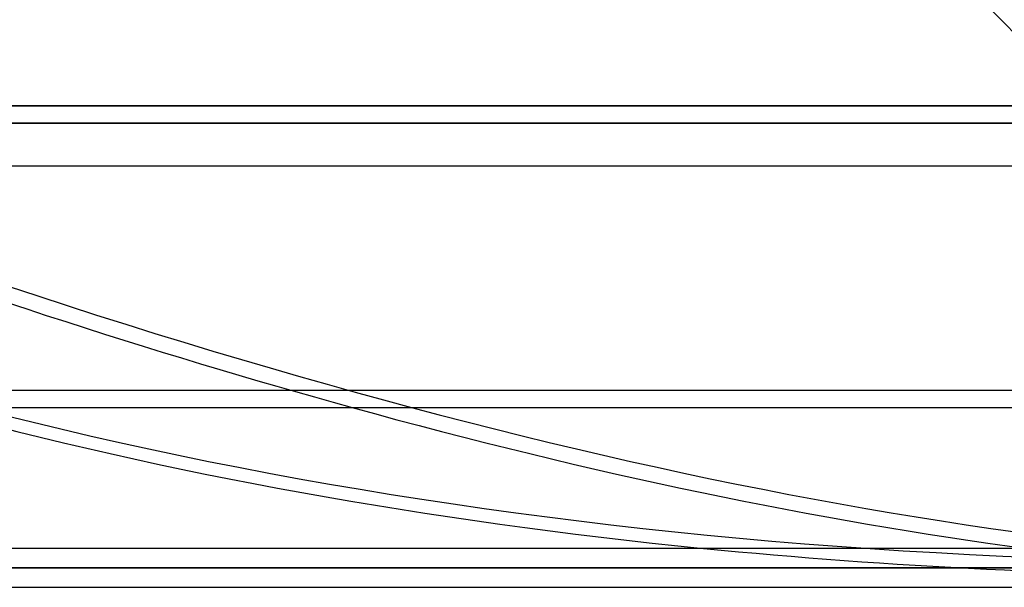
# Model space of a CAD drawing. Header units: millimetres. Extents: x -288 to 288, y -123 to 100.
# Tile 65 of 76: x 93 to 151, y -10 to 22. Entities that reach past the tile are written whole.
import ezdxf

# ---------------------------------------------------------------- set-up
doc = ezdxf.new("R2010")
doc.units = ezdxf.units.MM
doc.layers.add('MAIN-1', color=7, linetype='Continuous')
doc.layers.add('MAIN-2', color=7, linetype='Continuous')

msp = doc.modelspace()

# ---------------------------------------------------------------- linework, layer by layer
at = {"layer": 'MAIN-1'}
for p, q in [((0, 17.5), (227, 17.5)), ((268, 14), (-268, 14)), ((-268, 0), (268, 0)), ((170.929, -8.175), (-170.929, -8.175)), ((-171.99, -9.305), (171.99, -9.305)), ((-170.929, -10.435), (170.929, -10.435))]:
    msp.add_line(p, q, dxfattribs=at)
for centre, major_axis, ratio, start_param, end_param in [((225.099, 128.375), (229.331, 51.488), 0.559017, -2.331191, -2.105183), ((20.76, 128.375), (202.629, -119.102), 0.345492, -0.90988, -0.683872)]:
    msp.add_ellipse(centre, major_axis=major_axis, ratio=ratio, start_param=start_param, end_param=end_param, dxfattribs=at)
at = {"layer": 'MAIN-2'}
for p, q in [((227, 17.5), (0, 17.5)), ((0, 16.5), (226, 16.5)), ((226, 16.5), (0, 16.5)), ((-267, 1), (267, 1)), ((171.99, -9.305), (-171.99, -9.305)), ((170.496, -9.305), (-170.496, -9.305)), ((-170.496, -9.305), (170.496, -9.305))]:
    msp.add_line(p, q, dxfattribs=at)
for centre, major_axis, ratio, start_param, end_param in [((-39.614, 43.405), (-248.22, 145.9), 0.345492, -2.377131, -1.788027), ((-40.09, 42.595), (248.22, -145.9), 0.345492, 0.764963, 1.353566), ((224.918, 129.184), (-229.331, -51.488), 0.559017, 0.622838, 1.188892), ((21.235, 129.184), (-202.629, 119.102), 0.345492, 2.04415, 2.610203), ((20.76, 128.375), (202.629, -119.102), 0.345492, -1.097443, -0.90988), ((225.099, 128.375), (229.331, 51.488), 0.559017, -2.105183, -1.952701)]:
    msp.add_ellipse(centre, major_axis=major_axis, ratio=ratio, start_param=start_param, end_param=end_param, dxfattribs=at)

doc.saveas('drawing.dxf')
